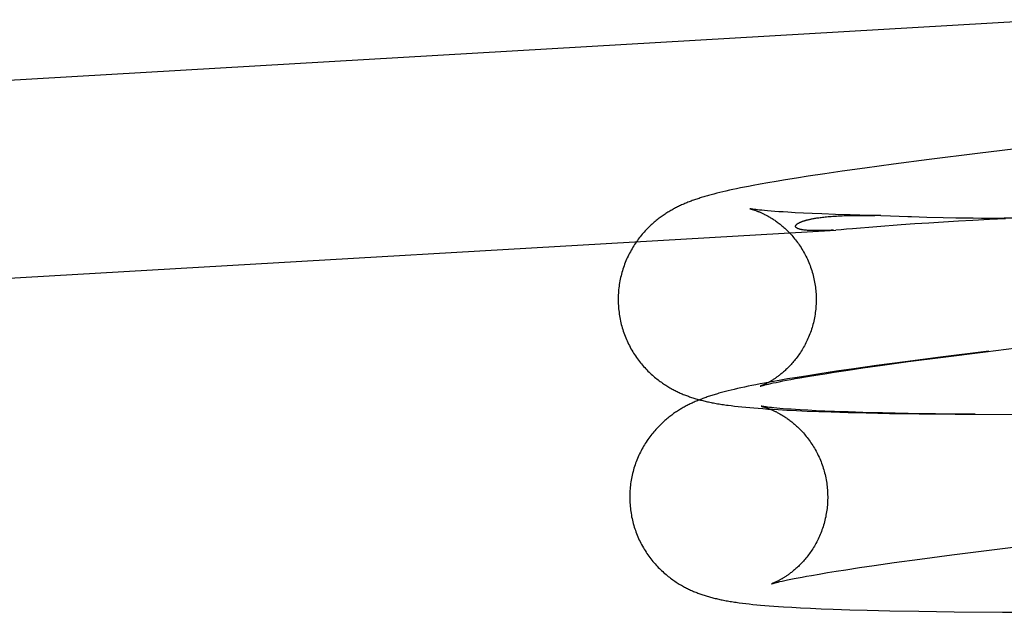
# Model space of a CAD drawing. Header units: inches. Extents: x 0 to 215, y 0 to 139.
# Tile 81 of 115: x 127.423 to 127.617, y 51.544 to 51.66. Entities that reach past the tile are written whole.
import ezdxf

# ---------------------------------------------------------------- set-up
doc = ezdxf.new("R2010")
doc.units = ezdxf.units.IN
doc.header["$LTSCALE"] = 11.804375
doc.header["$MEASUREMENT"] = 0
doc.linetypes.add('HIDDEN', pattern=[0.2, 0.1, -0.1])
doc.layers.add('DEFAULT_2', color=8, linetype='HIDDEN')

msp = doc.modelspace()

# ---------------------------------------------------------------- linework, layer by layer
at = {"layer": 'DEFAULT_2', "color": 8, "linetype": 'HIDDEN'}
for p, q in [((127.13541, 51.63184), (127.62429, 51.66037)), ((127.62595, 51.63575), (127.61126, 51.63399)), ((127.61126, 51.63399), (127.60174, 51.63279)), ((127.59476, 51.63189), (127.58911, 51.63112)), ((127.60174, 51.63279), (127.59476, 51.63189)), ((127.58123, 51.63), (127.57795, 51.62951)), ((127.58464, 51.6305), (127.58123, 51.63)), ((127.58911, 51.63112), (127.58464, 51.6305)), ((127.56707, 51.62769), (127.5662, 51.62752)), ((127.56846, 51.62794), (127.56707, 51.62769)), ((127.56997, 51.62821), (127.56846, 51.62794)), ((127.57161, 51.62849), (127.56997, 51.62821)), ((127.57347, 51.6288), (127.57161, 51.62849)), ((127.57561, 51.62915), (127.57347, 51.6288)), ((127.57795, 51.62951), (127.57561, 51.62915)), ((127.55936, 51.62601), (127.55883, 51.62587)), ((127.55992, 51.62615), (127.55936, 51.62601)), ((127.5605, 51.6263), (127.55992, 51.62615)), ((127.56111, 51.62644), (127.5605, 51.6263)), ((127.56174, 51.62659), (127.56111, 51.62644)), ((127.56241, 51.62674), (127.56174, 51.62659)), ((127.5631, 51.62689), (127.56241, 51.62674)), ((127.56382, 51.62704), (127.5631, 51.62689)), ((127.56458, 51.6272), (127.56382, 51.62704)), ((127.56537, 51.62736), (127.56458, 51.6272)), ((127.5662, 51.62752), (127.56537, 51.62736)), ((127.56759, 51.62295), (127.5673, 51.62298)), ((127.56793, 51.6229), (127.56759, 51.62295)), ((127.56833, 51.62286), (127.56793, 51.6229)), ((127.5688, 51.62281), (127.56833, 51.62286)), ((127.56933, 51.62276), (127.5688, 51.62281)), ((127.56994, 51.6227), (127.56933, 51.62276)), ((127.57061, 51.62264), (127.56994, 51.6227)), ((127.57134, 51.62259), (127.57061, 51.62264)), ((127.57213, 51.62253), (127.57134, 51.62259)), ((127.57298, 51.62247), (127.57213, 51.62253)), ((127.5739, 51.62241), (127.57298, 51.62247)), ((127.57538, 51.62233), (127.5739, 51.62241)), ((127.577, 51.62224), (127.57538, 51.62233)), ((127.57875, 51.62216), (127.577, 51.62224)), ((127.58062, 51.62209), (127.57875, 51.62216)), ((127.5833, 51.62199), (127.58062, 51.62209)), ((127.58618, 51.6219), (127.5833, 51.62199)), ((127.59006, 51.6218), (127.58618, 51.6219)), ((127.5878, 51.62181), (127.58883, 51.62181)), ((127.58883, 51.62181), (127.58992, 51.6218)), ((127.58992, 51.6218), (127.59105, 51.62178)), ((127.59224, 51.62176), (127.59006, 51.6218)), ((127.59626, 51.61991), (127.58666, 51.61914)), ((127.59224, 51.62176), (127.59413, 51.62171)), ((127.59892, 51.62011), (127.59626, 51.61991)), ((127.6017, 51.6203), (127.59892, 51.62011)), ((127.6013, 51.62148), (127.6045, 51.6214)), ((127.60459, 51.62049), (127.6017, 51.6203)), ((127.6045, 51.6214), (127.60701, 51.62134)), ((127.60754, 51.62066), (127.60459, 51.62049)), ((127.60701, 51.62134), (127.60871, 51.62132)), ((127.61038, 51.62081), (127.60754, 51.62066)), ((127.60871, 51.62132), (127.61042, 51.6213)), ((127.61365, 51.62096), (127.61038, 51.62081)), ((127.61042, 51.6213), (127.6121, 51.62128)), ((127.6121, 51.62128), (127.61446, 51.62128)), ((127.6168, 51.62109), (127.61365, 51.62096)), ((127.61446, 51.62128), (127.61651, 51.62129)), ((127.61651, 51.62129), (127.61872, 51.62131)), ((127.13768, 51.59291), (127.58341, 51.61892)), ((127.58441, 51.61898), (127.58341, 51.61892)), ((127.58549, 51.61906), (127.58441, 51.61898)), ((127.58666, 51.61914), (127.58549, 51.61906)), ((127.60399, 51.59382), (127.61286, 51.59494)), ((127.61354, 51.59505), (127.60402, 51.59386)), ((127.61286, 51.59494), (127.62349, 51.59624)), ((127.59704, 51.59295), (127.59139, 51.59219)), ((127.59257, 51.59229), (127.59762, 51.59298)), ((127.60402, 51.59386), (127.59704, 51.59295)), ((127.59762, 51.59298), (127.60399, 51.59382)), ((127.58351, 51.59107), (127.58023, 51.59058)), ((127.5812, 51.5906), (127.58308, 51.5909)), ((127.58308, 51.5909), (127.58578, 51.59131)), ((127.58692, 51.59157), (127.58351, 51.59107)), ((127.58578, 51.59131), (127.58868, 51.59174)), ((127.59139, 51.59219), (127.58692, 51.59157)), ((127.58868, 51.59174), (127.59257, 51.59229)), ((127.57073, 51.58901), (127.56934, 51.58875)), ((127.57224, 51.58928), (127.57073, 51.58901)), ((127.57105, 51.58877), (127.57161, 51.58889)), ((127.57161, 51.58889), (127.57224, 51.58902)), ((127.57389, 51.58956), (127.57224, 51.58928)), ((127.57224, 51.58902), (127.57293, 51.58916)), ((127.57293, 51.58916), (127.57367, 51.5893)), ((127.57367, 51.5893), (127.57449, 51.58946)), ((127.57574, 51.58987), (127.57389, 51.58956)), ((127.57449, 51.58946), (127.57536, 51.58962)), ((127.57536, 51.58962), (127.57629, 51.58978)), ((127.57789, 51.59021), (127.57574, 51.58987)), ((127.57629, 51.58978), (127.5778, 51.59004)), ((127.5778, 51.59004), (127.57943, 51.59032)), ((127.58023, 51.59058), (127.57789, 51.59021)), ((127.57943, 51.59032), (127.5812, 51.5906)), ((127.56163, 51.58708), (127.5611, 51.58694)), ((127.56219, 51.58722), (127.56163, 51.58708)), ((127.56277, 51.58736), (127.56219, 51.58722)), ((127.56338, 51.58751), (127.56277, 51.58736)), ((127.56402, 51.58766), (127.56338, 51.58751)), ((127.56468, 51.58781), (127.56402, 51.58766)), ((127.56537, 51.58796), (127.56468, 51.58781)), ((127.5661, 51.58811), (127.56537, 51.58796)), ((127.56685, 51.58827), (127.5661, 51.58811)), ((127.56765, 51.58843), (127.56685, 51.58827)), ((127.56847, 51.58859), (127.56765, 51.58843)), ((127.56934, 51.58875), (127.56847, 51.58859)), ((127.56941, 51.58839), (127.56973, 51.58846)), ((127.56973, 51.58846), (127.5701, 51.58855)), ((127.5701, 51.58855), (127.57055, 51.58866)), ((127.57055, 51.58866), (127.57105, 51.58877)), ((127.56279, 51.5843), (127.56345, 51.58422)), ((127.56345, 51.58422), (127.56415, 51.58414)), ((127.56415, 51.58414), (127.56487, 51.58406)), ((127.56487, 51.58406), (127.56562, 51.58399)), ((127.56562, 51.58399), (127.56641, 51.58392)), ((127.56641, 51.58392), (127.56724, 51.58385)), ((127.56724, 51.58385), (127.5681, 51.58378)), ((127.5681, 51.58378), (127.56901, 51.58371)), ((127.56901, 51.58371), (127.56997, 51.58364)), ((127.56994, 51.584), (127.56964, 51.58404)), ((127.5703, 51.58396), (127.56994, 51.584)), ((127.56997, 51.58364), (127.57098, 51.58358)), ((127.57071, 51.58391), (127.5703, 51.58396)), ((127.57119, 51.58386), (127.57071, 51.58391)), ((127.57098, 51.58358), (127.57204, 51.58351)), ((127.57173, 51.58381), (127.57119, 51.58386)), ((127.57235, 51.58376), (127.57173, 51.58381)), ((127.57204, 51.58351), (127.57376, 51.58342)), ((127.57303, 51.5837), (127.57235, 51.58376)), ((127.57377, 51.58364), (127.57303, 51.5837)), ((127.57376, 51.58342), (127.57565, 51.58332)), ((127.57458, 51.58358), (127.57377, 51.58364)), ((127.57544, 51.58352), (127.57458, 51.58358)), ((127.57636, 51.58347), (127.57544, 51.58352)), ((127.57565, 51.58332), (127.57775, 51.58323)), ((127.57786, 51.58338), (127.57636, 51.58347)), ((127.57775, 51.58323), (127.58004, 51.58314)), ((127.57949, 51.5833), (127.57786, 51.58338)), ((127.58124, 51.58322), (127.57949, 51.5833)), ((127.58004, 51.58314), (127.58247, 51.58306)), ((127.58312, 51.58315), (127.58124, 51.58322)), ((127.58247, 51.58306), (127.58584, 51.58296)), ((127.58581, 51.58305), (127.58312, 51.58315)), ((127.5887, 51.58296), (127.58581, 51.58305)), ((127.58584, 51.58296), (127.58937, 51.58287)), ((127.59258, 51.58287), (127.5887, 51.58296)), ((127.58937, 51.58287), (127.59397, 51.58277)), ((127.59762, 51.58276), (127.59258, 51.58287)), ((127.59397, 51.58277), (127.59977, 51.58268)), ((127.60304, 51.58268), (127.59762, 51.58276)), ((127.59977, 51.58268), (127.60691, 51.5826)), ((127.6108, 51.5826), (127.60304, 51.58268)), ((127.60691, 51.5826), (127.61912, 51.58254)), ((127.60626, 51.55489), (127.61513, 51.55601)), ((127.61513, 51.55601), (127.62577, 51.55731)), ((127.59485, 51.55336), (127.5999, 51.55405)), ((127.5999, 51.55405), (127.60626, 51.55489)), ((127.58347, 51.55167), (127.58536, 51.55197)), ((127.58536, 51.55197), (127.58805, 51.55238)), ((127.58805, 51.55238), (127.59095, 51.5528)), ((127.59095, 51.5528), (127.59485, 51.55336)), ((127.57389, 51.54995), (127.57451, 51.55008)), ((127.57451, 51.55008), (127.5752, 51.55022)), ((127.5752, 51.55022), (127.57595, 51.55037)), ((127.57595, 51.55037), (127.57676, 51.55052)), ((127.57676, 51.55052), (127.57763, 51.55068)), ((127.57763, 51.55068), (127.57856, 51.55085)), ((127.57856, 51.55085), (127.58007, 51.55111)), ((127.58007, 51.55111), (127.58171, 51.55139)), ((127.58171, 51.55139), (127.58347, 51.55167)), ((127.57168, 51.54945), (127.572, 51.54953)), ((127.572, 51.54953), (127.57238, 51.54962)), ((127.57238, 51.54962), (127.57282, 51.54972)), ((127.57282, 51.54972), (127.57332, 51.54983)), ((127.57332, 51.54983), (127.57389, 51.54995)), ((127.56497, 51.54538), (127.56563, 51.5453)), ((127.56563, 51.5453), (127.56632, 51.54522)), ((127.56632, 51.54522), (127.56704, 51.54514)), ((127.56704, 51.54514), (127.56779, 51.54507)), ((127.56779, 51.54507), (127.56857, 51.54499)), ((127.56857, 51.54499), (127.56939, 51.54492)), ((127.56939, 51.54492), (127.57025, 51.54485)), ((127.57025, 51.54485), (127.57115, 51.54479)), ((127.57115, 51.54479), (127.57209, 51.54472)), ((127.57209, 51.54472), (127.57309, 51.54465)), ((127.57309, 51.54465), (127.57469, 51.54456)), ((127.57469, 51.54456), (127.57644, 51.54446)), ((127.57644, 51.54446), (127.57837, 51.54437)), ((127.57837, 51.54437), (127.58051, 51.54428)), ((127.58051, 51.54428), (127.58283, 51.54419)), ((127.58283, 51.54419), (127.58611, 51.54408)), ((127.58611, 51.54408), (127.58954, 51.54399)), ((127.58954, 51.54399), (127.59403, 51.54388)), ((127.59403, 51.54388), (127.5997, 51.54378)), ((127.5997, 51.54378), (127.60669, 51.54369)), ((127.60669, 51.54369), (127.61623, 51.54362)), ((127.61623, 51.54362), (127.63092, 51.54357))]:
    msp.add_line(p, q, dxfattribs=at)
for points in [[(127.55883, 51.62587), (127.55857, 51.6258), (127.55832, 51.62573), (127.55807, 51.62566), (127.55782, 51.62559), (127.55758, 51.62552), (127.55735, 51.62545), (127.55711, 51.62538), (127.55688, 51.62531), (127.55666, 51.62524), (127.55643, 51.62516), (127.55621, 51.62509), (127.55598, 51.62502)], [(127.55598, 51.62502), (127.55576, 51.62494), (127.55554, 51.62487), (127.55533, 51.62479), (127.55511, 51.62471), (127.55489, 51.62463), (127.55468, 51.62455), (127.55447, 51.62447), (127.55425, 51.62438), (127.55404, 51.6243), (127.55383, 51.62421), (127.55362, 51.62412), (127.55342, 51.62403), (127.55321, 51.62394), (127.55301, 51.62385), (127.5528, 51.62376), (127.5526, 51.62366), (127.5524, 51.62357), (127.55221, 51.62347), (127.55201, 51.62337), (127.55181, 51.62327), (127.55162, 51.62317), (127.55143, 51.62307), (127.55124, 51.62296), (127.55105, 51.62285), (127.55086, 51.62274), (127.55067, 51.62263), (127.55048, 51.62252), (127.55029, 51.62241), (127.5501, 51.62229), (127.54991, 51.62217), (127.54973, 51.62205), (127.54954, 51.62192), (127.54935, 51.62179), (127.54916, 51.62166), (127.54897, 51.62152), (127.54878, 51.62139), (127.54859, 51.62124), (127.54839, 51.62109), (127.5482, 51.62094), (127.548, 51.62078), (127.54781, 51.62062), (127.54761, 51.62045), (127.54741, 51.62028), (127.54721, 51.6201), (127.54701, 51.61992), (127.54681, 51.61974), (127.54661, 51.61955), (127.54641, 51.61935), (127.54621, 51.61915), (127.54602, 51.61894), (127.54582, 51.61873), (127.54562, 51.61851), (127.54543, 51.61829), (127.54523, 51.61807), (127.54504, 51.61783), (127.54485, 51.6176), (127.54466, 51.61735), (127.54447, 51.6171), (127.54428, 51.61685), (127.5441, 51.61659), (127.54392, 51.61633), (127.54374, 51.61606), (127.54357, 51.61579), (127.5434, 51.61551), (127.54323, 51.61523), (127.54306, 51.61494), (127.5429, 51.61465), (127.54275, 51.61436), (127.54259, 51.61406), (127.54245, 51.61376), (127.5423, 51.61345), (127.54217, 51.61314), (127.54203, 51.61283), (127.5419, 51.61251), (127.54178, 51.61219), (127.54166, 51.61187), (127.54155, 51.61155), (127.54144, 51.61122), (127.54134, 51.61089), (127.54125, 51.61056), (127.54116, 51.61023), (127.54107, 51.60989), (127.54099, 51.60956), (127.54092, 51.60922), (127.54085, 51.60888), (127.54079, 51.60854), (127.54073, 51.60819), (127.54069, 51.60785), (127.54064, 51.6075), (127.5406, 51.60716), (127.54057, 51.60681), (127.54055, 51.60646), (127.54053, 51.60612), (127.54052, 51.60577), (127.54051, 51.60542), (127.54051, 51.60507), (127.54051, 51.60472), (127.54053, 51.60437), (127.54054, 51.60405)], [(127.56642, 51.62312), (127.56641, 51.62312), (127.56642, 51.62312), (127.56643, 51.62312), (127.56645, 51.62311), (127.56647, 51.62311), (127.5665, 51.6231), (127.56654, 51.62309), (127.56658, 51.62308), (127.56662, 51.62307), (127.56667, 51.62306), (127.56673, 51.62304), (127.56679, 51.62303), (127.56685, 51.62301), (127.56692, 51.62299), (127.567, 51.62296), (127.56707, 51.62294), (127.56715, 51.62292), (127.56724, 51.62289), (127.56733, 51.62286), (127.56742, 51.62283), (127.56751, 51.6228), (127.56761, 51.62276), (127.56771, 51.62273), (127.56781, 51.62269), (127.56791, 51.62265), (127.56802, 51.6226), (127.56813, 51.62256), (127.56824, 51.62252), (127.56836, 51.62247), (127.56847, 51.62242), (127.56859, 51.62236), (127.56872, 51.62231), (127.56884, 51.62225), (127.56897, 51.62219), (127.5691, 51.62213), (127.56923, 51.62207), (127.56936, 51.622), (127.5695, 51.62193), (127.56964, 51.62186), (127.56978, 51.62178), (127.56992, 51.6217), (127.57007, 51.62162), (127.57022, 51.62153), (127.57037, 51.62145), (127.57053, 51.62135), (127.57068, 51.62126), (127.57084, 51.62116), (127.57101, 51.62105), (127.57117, 51.62094), (127.57134, 51.62083), (127.57151, 51.62071), (127.57168, 51.62059), (127.57185, 51.62046), (127.57203, 51.62033), (127.57221, 51.62019), (127.57239, 51.62005), (127.57258, 51.6199), (127.57276, 51.61975), (127.57295, 51.61959), (127.57314, 51.61942), (127.57333, 51.61925), (127.57352, 51.61907), (127.57372, 51.61889), (127.57391, 51.6187), (127.5741, 51.61851), (127.5743, 51.61831), (127.57449, 51.6181), (127.57468, 51.61788), (127.57488, 51.61767), (127.57507, 51.61744), (127.57526, 51.61721), (127.57545, 51.61697), (127.57564, 51.61673), (127.57582, 51.61648), (127.576, 51.61623), (127.57618, 51.61597), (127.57636, 51.61571), (127.57654, 51.61544), (127.57671, 51.61517), (127.57687, 51.61489), (127.57703, 51.61461), (127.57719, 51.61432), (127.57735, 51.61403), (127.5775, 51.61374), (127.57764, 51.61344), (127.57778, 51.61314), (127.57792, 51.61284), (127.57805, 51.61253), (127.57817, 51.61222), (127.5783, 51.61191), (127.57841, 51.61159), (127.57852, 51.61127), (127.57862, 51.61095), (127.57872, 51.61063), (127.57882, 51.61031), (127.5789, 51.60998), (127.57898, 51.60965), (127.57906, 51.60932), (127.57913, 51.60899), (127.57919, 51.60866), (127.57925, 51.60832), (127.57931, 51.60799), (127.57935, 51.60765), (127.57939, 51.60731), (127.57943, 51.60697), (127.57945, 51.60664), (127.57948, 51.60632)], [(127.5673, 51.62298), (127.56706, 51.62302), (127.56695, 51.62303), (127.56686, 51.62305), (127.56677, 51.62306), (127.5667, 51.62307), (127.56663, 51.62308), (127.56658, 51.62309), (127.56653, 51.6231), (127.56649, 51.62311), (127.56646, 51.62311), (127.56644, 51.62312), (127.56642, 51.62312)], [(127.58294, 51.6189), (127.58248, 51.61887), (127.58205, 51.61885), (127.58164, 51.61883), (127.58124, 51.61882), (127.58086, 51.61881), (127.5805, 51.6188), (127.58016, 51.61879), (127.57984, 51.61879), (127.57953, 51.61879), (127.57924, 51.61879), (127.57897, 51.6188), (127.57871, 51.6188), (127.57846, 51.61881), (127.57823, 51.61882), (127.57802, 51.61883), (127.57781, 51.61885), (127.57762, 51.61886), (127.57744, 51.61888), (127.57727, 51.6189), (127.57712, 51.61891), (127.57697, 51.61893), (127.57684, 51.61895), (127.57671, 51.61898), (127.57659, 51.619), (127.57648, 51.61902), (127.57638, 51.61904), (127.57628, 51.61907), (127.5762, 51.61909), (127.57612, 51.61912), (127.57604, 51.61914), (127.57597, 51.61917), (127.57591, 51.61919), (127.57585, 51.61922), (127.5758, 51.61924), (127.57575, 51.61927), (127.57571, 51.61929), (127.57567, 51.61932), (127.57564, 51.61934), (127.57561, 51.61937), (127.57558, 51.61939), (127.57555, 51.61941), (127.57553, 51.61944), (127.57551, 51.61946), (127.5755, 51.61949), (127.57548, 51.61951), (127.57547, 51.61953), (127.57546, 51.61956), (127.57545, 51.61958), (127.57545, 51.6196), (127.57545, 51.61962), (127.57544, 51.61964), (127.57544, 51.61967), (127.57545, 51.61969), (127.57545, 51.61971), (127.57545, 51.61973), (127.57546, 51.61975), (127.57547, 51.61977), (127.57547, 51.61979), (127.57548, 51.61981), (127.5755, 51.61983), (127.57551, 51.61985), (127.57552, 51.61987), (127.57553, 51.61989), (127.57555, 51.61991), (127.57556, 51.61993), (127.57558, 51.61995), (127.5756, 51.61997), (127.57562, 51.61999), (127.57564, 51.62001), (127.57566, 51.62003), (127.57568, 51.62005), (127.5757, 51.62007), (127.57573, 51.62009), (127.57575, 51.62011), (127.57578, 51.62012), (127.57581, 51.62014), (127.57583, 51.62016), (127.57586, 51.62018), (127.57589, 51.6202), (127.57592, 51.62022), (127.57596, 51.62024), (127.57599, 51.62026), (127.57603, 51.62028), (127.57606, 51.6203), (127.5761, 51.62032), (127.57614, 51.62034), (127.57618, 51.62036), (127.57622, 51.62038), (127.57627, 51.62041), (127.57631, 51.62043), (127.57636, 51.62045), (127.57641, 51.62047), (127.57646, 51.62049), (127.57652, 51.62051), (127.57658, 51.62054), (127.57663, 51.62056), (127.5767, 51.62058), (127.57676, 51.62061), (127.57683, 51.62063), (127.5769, 51.62066), (127.57697, 51.62068), (127.57705, 51.62071), (127.57713, 51.62073), (127.57721, 51.62076), (127.5773, 51.62079), (127.57739, 51.62081), (127.57749, 51.62084), (127.57759, 51.62087), (127.5777, 51.6209), (127.57781, 51.62092), (127.57792, 51.62095), (127.57805, 51.62098), (127.57817, 51.62101), (127.57831, 51.62104), (127.57845, 51.62107), (127.5786, 51.6211), (127.57875, 51.62113), (127.57892, 51.62117), (127.57909, 51.6212), (127.57927, 51.62123), (127.57945, 51.62126), (127.57965, 51.62129), (127.57985, 51.62132), (127.58006, 51.62135), (127.58028, 51.62138), (127.58052, 51.62141), (127.58076, 51.62144), (127.58101, 51.62147), (127.58128, 51.6215), (127.58156, 51.62153), (127.58185, 51.62156), (127.58215, 51.62159), (127.58247, 51.62161), (127.58279, 51.62164), (127.58314, 51.62166), (127.58349, 51.62168), (127.58386, 51.6217), (127.58425, 51.62172), (127.58464, 51.62174), (127.58505, 51.62175), (127.58548, 51.62177), (127.58591, 51.62178), (127.58636, 51.62179), (127.58682, 51.6218), (127.5873, 51.6218), (127.5878, 51.62181)], [(127.59413, 51.62171), (127.59755, 51.6216), (127.59828, 51.62158), (127.6013, 51.62148)], [(127.57948, 51.60632), (127.57949, 51.60601), (127.5795, 51.60567), (127.57951, 51.60533), (127.57951, 51.60499), (127.5795, 51.60465), (127.57949, 51.60432), (127.57947, 51.60398), (127.57944, 51.60364), (127.57941, 51.6033), (127.57938, 51.60297), (127.57933, 51.60263), (127.57928, 51.6023), (127.57923, 51.60196), (127.57917, 51.60163), (127.5791, 51.6013), (127.57903, 51.60097), (127.57895, 51.60065), (127.57887, 51.60032), (127.57878, 51.6), (127.57869, 51.59968), (127.57859, 51.59937), (127.57849, 51.59905), (127.57838, 51.59874), (127.57826, 51.59843), (127.57814, 51.59813), (127.57802, 51.59782), (127.57789, 51.59753), (127.57776, 51.59723), (127.57762, 51.59694), (127.57748, 51.59666), (127.57734, 51.59637), (127.57719, 51.5961), (127.57704, 51.59582), (127.57688, 51.59556), (127.57672, 51.59529), (127.57656, 51.59504), (127.5764, 51.59479), (127.57624, 51.59454), (127.57607, 51.5943), (127.5759, 51.59406), (127.57574, 51.59384), (127.57557, 51.59361), (127.5754, 51.5934), (127.57523, 51.59319), (127.57506, 51.59298), (127.57489, 51.59278), (127.57472, 51.59259), (127.57455, 51.5924), (127.57438, 51.59222), (127.57422, 51.59205), (127.57405, 51.59188), (127.57389, 51.59172), (127.57372, 51.59156), (127.57356, 51.59141), (127.5734, 51.59126), (127.57325, 51.59112), (127.57309, 51.59098), (127.57294, 51.59085), (127.57279, 51.59072), (127.57264, 51.5906), (127.57249, 51.59048), (127.57235, 51.59037), (127.57221, 51.59026), (127.57207, 51.59015), (127.57193, 51.59005), (127.57179, 51.58995), (127.57166, 51.58985), (127.57153, 51.58976), (127.5714, 51.58967), (127.57127, 51.58959), (127.57114, 51.58951), (127.57102, 51.58943), (127.5709, 51.58935), (127.57078, 51.58927), (127.57066, 51.5892), (127.57055, 51.58914), (127.57043, 51.58907), (127.57032, 51.58901), (127.57022, 51.58894), (127.57011, 51.58889), (127.57, 51.58883), (127.5699, 51.58877), (127.5698, 51.58872), (127.56971, 51.58867), (127.56961, 51.58862), (127.56952, 51.58858), (127.56943, 51.58854), (127.56934, 51.58849), (127.56926, 51.58845), (127.56918, 51.58842), (127.5691, 51.58838), (127.56903, 51.58835), (127.56896, 51.58832), (127.56889, 51.58829), (127.56883, 51.58826), (127.56877, 51.58824), (127.56871, 51.58822), (127.56866, 51.5882), (127.56862, 51.58818), (127.56858, 51.58817), (127.56854, 51.58815), (127.56851, 51.58814), (127.56849, 51.58813), (127.56847, 51.58813), (127.56846, 51.58812), (127.56846, 51.58812)], [(127.54054, 51.60405), (127.54056, 51.60373), (127.54059, 51.60339), (127.54063, 51.60304), (127.54067, 51.6027), (127.54072, 51.60235), (127.54077, 51.60201), (127.54083, 51.60167), (127.54089, 51.60132), (127.54096, 51.60098), (127.54104, 51.60065), (127.54112, 51.60031), (127.54121, 51.59997), (127.54131, 51.59964), (127.54141, 51.59931), (127.54151, 51.59898), (127.54163, 51.59865), (127.54174, 51.59833), (127.54186, 51.598), (127.54199, 51.59768), (127.54213, 51.59737), (127.54227, 51.59705), (127.54241, 51.59674), (127.54256, 51.59643), (127.54271, 51.59613), (127.54287, 51.59582), (127.54303, 51.59553), (127.5432, 51.59523), (127.54338, 51.59494), (127.54355, 51.59465), (127.54373, 51.59437), (127.54392, 51.59409), (127.54411, 51.59382), (127.5443, 51.59355), (127.5445, 51.59328), (127.54469, 51.59302), (127.5449, 51.59277), (127.5451, 51.59252), (127.54531, 51.59227), (127.54552, 51.59203), (127.54573, 51.59179), (127.54594, 51.59156), (127.54616, 51.59134), (127.54637, 51.59112), (127.54659, 51.59091), (127.54681, 51.5907), (127.54703, 51.5905), (127.54725, 51.5903), (127.54747, 51.5901), (127.54769, 51.58992), (127.54791, 51.58974), (127.54813, 51.58956), (127.54835, 51.58939), (127.54857, 51.58922), (127.54879, 51.58906), (127.54901, 51.5889), (127.54923, 51.58875), (127.54944, 51.5886), (127.54966, 51.58846), (127.54987, 51.58832), (127.55009, 51.58818), (127.5503, 51.58806), (127.55051, 51.58793), (127.55071, 51.58781), (127.55092, 51.58769), (127.55112, 51.58758), (127.55133, 51.58747), (127.55153, 51.58737), (127.55173, 51.58726), (127.55193, 51.58716), (127.55213, 51.58707), (127.55233, 51.58697), (127.55253, 51.58688), (127.55273, 51.58679), (127.55293, 51.5867), (127.55313, 51.58661), (127.55333, 51.58653), (127.55354, 51.58645), (127.55374, 51.58637), (127.55394, 51.58629), (127.55415, 51.58621), (127.55435, 51.58614), (127.55456, 51.58606), (127.55477, 51.58599), (127.55498, 51.58592), (127.55519, 51.58585), (127.5554, 51.58578), (127.55561, 51.58572), (127.55583, 51.58565), (127.55605, 51.58559), (127.55627, 51.58553), (127.55649, 51.58547), (127.55671, 51.58541), (127.55693, 51.58535), (127.55716, 51.58529), (127.55738, 51.58524), (127.55761, 51.58518), (127.55784, 51.58513), (127.55808, 51.58508), (127.55831, 51.58503), (127.55855, 51.58498), (127.5588, 51.58493), (127.55904, 51.58488), (127.5593, 51.58483), (127.55955, 51.58478), (127.55982, 51.58474), (127.56009, 51.58469), (127.56037, 51.58465), (127.56065, 51.5846), (127.56094, 51.58455), (127.56123, 51.58451), (127.56153, 51.58447), (127.56184, 51.58442), (127.56215, 51.58438), (127.56279, 51.5843)], [(127.5611, 51.58694), (127.56084, 51.58687), (127.56059, 51.5868), (127.56034, 51.58673), (127.5601, 51.58666), (127.55986, 51.58659), (127.55962, 51.58652), (127.55939, 51.58645), (127.55916, 51.58637), (127.55893, 51.5863), (127.5587, 51.58623), (127.55848, 51.58616), (127.55826, 51.58608)], [(127.56846, 51.58812), (127.56847, 51.58813), (127.56848, 51.58813), (127.56851, 51.58814), (127.56854, 51.58815), (127.56858, 51.58816), (127.56863, 51.58818), (127.56869, 51.58819), (127.56876, 51.58821), (127.56884, 51.58824), (127.56893, 51.58826), (127.56904, 51.58829), (127.56915, 51.58832), (127.56927, 51.58835), (127.56941, 51.58839)], [(127.55826, 51.58608), (127.55804, 51.58601), (127.55782, 51.58593), (127.5576, 51.58585), (127.55738, 51.58578), (127.55717, 51.5857), (127.55695, 51.58561), (127.55674, 51.58553), (127.55652, 51.58545), (127.55631, 51.58536), (127.5561, 51.58528), (127.55589, 51.58519), (127.55569, 51.5851), (127.55548, 51.58501), (127.55528, 51.58492), (127.55507, 51.58482), (127.55487, 51.58473), (127.55468, 51.58463), (127.55448, 51.58454), (127.55428, 51.58444), (127.55409, 51.58434), (127.55389, 51.58424), (127.5537, 51.58413), (127.55351, 51.58403), (127.55332, 51.58392), (127.55313, 51.58381), (127.55294, 51.5837), (127.55275, 51.58359), (127.55256, 51.58347), (127.55237, 51.58335), (127.55219, 51.58323), (127.552, 51.58311), (127.55181, 51.58299), (127.55162, 51.58286), (127.55143, 51.58273), (127.55124, 51.58259), (127.55105, 51.58245), (127.55086, 51.58231), (127.55067, 51.58216), (127.55047, 51.58201), (127.55028, 51.58185), (127.55008, 51.58169), (127.54988, 51.58152), (127.54968, 51.58135), (127.54948, 51.58117), (127.54928, 51.58099), (127.54908, 51.5808), (127.54888, 51.58061), (127.54868, 51.58042), (127.54849, 51.58021), (127.54829, 51.58001), (127.54809, 51.5798), (127.54789, 51.57958), (127.5477, 51.57936), (127.5475, 51.57913), (127.54731, 51.5789), (127.54712, 51.57866), (127.54693, 51.57842), (127.54674, 51.57817), (127.54655, 51.57792), (127.54637, 51.57766), (127.54619, 51.5774), (127.54601, 51.57713), (127.54584, 51.57685), (127.54567, 51.57658), (127.5455, 51.57629), (127.54534, 51.57601), (127.54518, 51.57572), (127.54502, 51.57542), (127.54487, 51.57512), (127.54472, 51.57482), (127.54458, 51.57452), (127.54444, 51.57421), (127.54431, 51.57389), (127.54418, 51.57358), (127.54405, 51.57326), (127.54394, 51.57294), (127.54382, 51.57261), (127.54372, 51.57229), (127.54361, 51.57196), (127.54352, 51.57163), (127.54343, 51.57129), (127.54334, 51.57096), (127.54326, 51.57062), (127.54319, 51.57028), (127.54312, 51.56994), (127.54306, 51.5696), (127.54301, 51.56926), (127.54296, 51.56891), (127.54291, 51.56857), (127.54288, 51.56822), (127.54285, 51.56788), (127.54282, 51.56753), (127.5428, 51.56718), (127.54279, 51.56683), (127.54278, 51.56649), (127.54278, 51.56614), (127.54279, 51.56579), (127.5428, 51.56544), (127.54281, 51.56512)], [(127.56869, 51.58419), (127.56869, 51.58419), (127.56871, 51.58418), (127.56873, 51.58418), (127.56875, 51.58417), (127.56879, 51.58416), (127.56882, 51.58416), (127.56887, 51.58414), (127.56891, 51.58413), (127.56897, 51.58412), (127.56902, 51.5841), (127.56909, 51.58409), (127.56915, 51.58407), (127.56922, 51.58405), (127.5693, 51.58402), (127.56937, 51.584), (127.56946, 51.58397), (127.56954, 51.58394), (127.56963, 51.58392), (127.56972, 51.58388), (127.56982, 51.58385), (127.56991, 51.58382), (127.57001, 51.58378), (127.57011, 51.58374), (127.57022, 51.5837), (127.57033, 51.58366), (127.57044, 51.58361), (127.57055, 51.58357), (127.57067, 51.58352), (127.57078, 51.58347), (127.5709, 51.58341), (127.57102, 51.58336), (127.57115, 51.5833), (127.57128, 51.58324), (127.57141, 51.58318), (127.57154, 51.58312), (127.57167, 51.58305), (127.57181, 51.58298), (127.57195, 51.5829), (127.57209, 51.58283), (127.57223, 51.58275), (127.57238, 51.58266), (127.57253, 51.58258), (127.57268, 51.58249), (127.57284, 51.5824), (127.57299, 51.5823), (127.57315, 51.5822), (127.57332, 51.58209), (127.57348, 51.58198), (127.57365, 51.58187), (127.57382, 51.58175), (127.57399, 51.58163), (127.57416, 51.5815), (127.57434, 51.58137), (127.57452, 51.58123), (127.5747, 51.58109), (127.57489, 51.58094), (127.57507, 51.58078), (127.57526, 51.58062), (127.57545, 51.58046), (127.57564, 51.58029), (127.57583, 51.58011), (127.57602, 51.57993), (127.57621, 51.57974), (127.57641, 51.57954), (127.5766, 51.57934), (127.57679, 51.57913), (127.57699, 51.57892), (127.57718, 51.5787), (127.57737, 51.57847), (127.57756, 51.57824), (127.57775, 51.578), (127.57793, 51.57776), (127.57812, 51.57751), (127.5783, 51.57726), (127.57848, 51.577), (127.57865, 51.57674), (127.57883, 51.57647), (127.579, 51.5762), (127.57916, 51.57592), (127.57932, 51.57564), (127.57948, 51.57536), (127.57963, 51.57507), (127.57978, 51.57478), (127.57993, 51.57448), (127.58007, 51.57418), (127.5802, 51.57388), (127.58033, 51.57357), (127.58046, 51.57326), (127.58058, 51.57295), (127.58069, 51.57264), (127.5808, 51.57232), (127.5809, 51.572), (127.581, 51.57168), (127.58109, 51.57136), (127.58118, 51.57103), (127.58126, 51.5707), (127.58134, 51.57038), (127.58141, 51.57005), (127.58147, 51.56971), (127.58153, 51.56938), (127.58158, 51.56905), (127.58162, 51.56871), (127.58166, 51.56837), (127.5817, 51.56804), (127.58173, 51.5677), (127.58175, 51.56739)], [(127.56964, 51.58404), (127.56939, 51.58407), (127.56928, 51.58409), (127.56918, 51.58411), (127.56909, 51.58412), (127.56901, 51.58413), (127.56894, 51.58414), (127.56888, 51.58415), (127.56883, 51.58416), (127.56878, 51.58417), (127.56875, 51.58418), (127.56872, 51.58418), (127.5687, 51.58418), (127.56869, 51.58419), (127.56869, 51.58419)], [(127.58175, 51.56739), (127.58176, 51.56708), (127.58177, 51.56674), (127.58178, 51.5664), (127.58178, 51.56606), (127.58177, 51.56572), (127.58176, 51.56538), (127.58174, 51.56504), (127.58172, 51.56471), (127.58168, 51.56437), (127.58165, 51.56403), (127.5816, 51.5637), (127.58156, 51.56336), (127.5815, 51.56303), (127.58144, 51.5627), (127.58138, 51.56237), (127.5813, 51.56204), (127.58123, 51.56171), (127.58114, 51.56139), (127.58106, 51.56107), (127.58096, 51.56075), (127.58086, 51.56043), (127.58076, 51.56012), (127.58065, 51.55981), (127.58053, 51.5595), (127.58042, 51.55919), (127.58029, 51.55889), (127.58016, 51.55859), (127.58003, 51.5583), (127.57989, 51.55801), (127.57975, 51.55772), (127.57961, 51.55744), (127.57946, 51.55716), (127.57931, 51.55689), (127.57915, 51.55662), (127.579, 51.55636), (127.57884, 51.5561), (127.57867, 51.55585), (127.57851, 51.55561), (127.57834, 51.55537), (127.57818, 51.55513), (127.57801, 51.5549), (127.57784, 51.55468), (127.57767, 51.55446), (127.5775, 51.55425), (127.57733, 51.55405), (127.57716, 51.55385), (127.57699, 51.55366), (127.57682, 51.55347), (127.57665, 51.55329), (127.57649, 51.55312), (127.57632, 51.55295), (127.57616, 51.55278), (127.576, 51.55263), (127.57584, 51.55247), (127.57568, 51.55233), (127.57552, 51.55219), (127.57537, 51.55205), (127.57521, 51.55192), (127.57506, 51.55179), (127.57491, 51.55167), (127.57477, 51.55155), (127.57462, 51.55143), (127.57448, 51.55132), (127.57434, 51.55122), (127.5742, 51.55112), (127.57406, 51.55102), (127.57393, 51.55092), (127.5738, 51.55083), (127.57367, 51.55074), (127.57354, 51.55065), (127.57341, 51.55057), (127.57329, 51.55049), (127.57317, 51.55042), (127.57305, 51.55034), (127.57293, 51.55027), (127.57282, 51.5502), (127.57271, 51.55014), (127.5726, 51.55007), (127.57249, 51.55001), (127.57238, 51.54995), (127.57228, 51.5499), (127.57218, 51.54984), (127.57208, 51.54979), (127.57198, 51.54974), (127.57188, 51.54969), (127.57179, 51.54965), (127.5717, 51.5496), (127.57161, 51.54956), (127.57153, 51.54952), (127.57145, 51.54948), (127.57137, 51.54945), (127.5713, 51.54942), (127.57123, 51.54939), (127.57116, 51.54936), (127.5711, 51.54933), (127.57104, 51.54931), (127.57099, 51.54929), (127.57094, 51.54927), (127.57089, 51.54925), (127.57085, 51.54923), (127.57082, 51.54922), (127.57079, 51.54921), (127.57076, 51.5492), (127.57074, 51.54919), (127.57073, 51.54919), (127.57073, 51.54919)], [(127.54281, 51.56512), (127.54284, 51.5648), (127.54286, 51.56445), (127.5429, 51.56411), (127.54294, 51.56376), (127.54299, 51.56342), (127.54304, 51.56308), (127.5431, 51.56274), (127.54316, 51.5624), (127.54323, 51.56206), (127.54331, 51.56172), (127.54339, 51.56138), (127.54348, 51.56105), (127.54358, 51.56071), (127.54368, 51.56038), (127.54378, 51.56005), (127.54389, 51.55973), (127.54401, 51.5594), (127.54413, 51.55908), (127.54426, 51.55876), (127.54439, 51.55845), (127.54453, 51.55813), (127.54467, 51.55782), (127.54482, 51.55751), (127.54498, 51.55721), (127.54513, 51.55691), (127.5453, 51.55661), (127.54547, 51.55631), (127.54564, 51.55602), (127.54581, 51.55574), (127.54599, 51.55545), (127.54618, 51.55518), (127.54637, 51.5549), (127.54656, 51.55463), (127.54675, 51.55437), (127.54695, 51.55411), (127.54715, 51.55385), (127.54736, 51.5536), (127.54756, 51.55336), (127.54777, 51.55312), (127.54798, 51.55288), (127.5482, 51.55265), (127.54841, 51.55243), (127.54863, 51.55221), (127.54884, 51.55199), (127.54906, 51.55178), (127.54928, 51.55158), (127.5495, 51.55138), (127.54972, 51.55119), (127.54994, 51.551), (127.55016, 51.55082), (127.55038, 51.55064), (127.5506, 51.55047), (127.55082, 51.55031), (127.55103, 51.55014), (127.55125, 51.54999), (127.55147, 51.54983), (127.55169, 51.54969), (127.5519, 51.54954), (127.55212, 51.5494), (127.55233, 51.54927), (127.55254, 51.54914), (127.55275, 51.54901), (127.55296, 51.54889), (127.55316, 51.54878), (127.55337, 51.54866), (127.55357, 51.54855), (127.55377, 51.54845), (127.55397, 51.54834), (127.55417, 51.54824), (127.55437, 51.54815), (127.55457, 51.54805), (127.55477, 51.54796), (127.55497, 51.54787), (127.55517, 51.54778), (127.55537, 51.54769), (127.55557, 51.54761), (127.55577, 51.54753), (127.55598, 51.54745), (127.55618, 51.54737), (127.55638, 51.54729), (127.55659, 51.54721), (127.5568, 51.54714), (127.557, 51.54707), (127.55721, 51.547), (127.55742, 51.54693), (127.55763, 51.54686), (127.55785, 51.54679), (127.55806, 51.54673), (127.55828, 51.54667), (127.55849, 51.5466), (127.55871, 51.54654), (127.55893, 51.54649), (127.55916, 51.54643), (127.55938, 51.54637), (127.55961, 51.54631), (127.55984, 51.54626), (127.56007, 51.54621), (127.5603, 51.54616), (127.56054, 51.5461), (127.56077, 51.54605), (127.56102, 51.54601), (127.56126, 51.54596), (127.56151, 51.54591), (127.56177, 51.54586), (127.56203, 51.54581), (127.5623, 51.54577), (127.56257, 51.54572), (127.56285, 51.54568), (127.56314, 51.54563), (127.56343, 51.54559), (127.56373, 51.54554), (127.56403, 51.5455), (127.56434, 51.54546), (127.56497, 51.54538)], [(127.57073, 51.54919), (127.57074, 51.54919), (127.57076, 51.5492), (127.57078, 51.54921), (127.57081, 51.54922), (127.57086, 51.54923), (127.57091, 51.54924), (127.57097, 51.54926), (127.57104, 51.54928), (127.57112, 51.5493), (127.57121, 51.54933), (127.57131, 51.54935), (127.57142, 51.54938), (127.57155, 51.54942), (127.57168, 51.54945)]]:
    msp.add_lwpolyline(points, dxfattribs=at)

doc.saveas('drawing.dxf')
